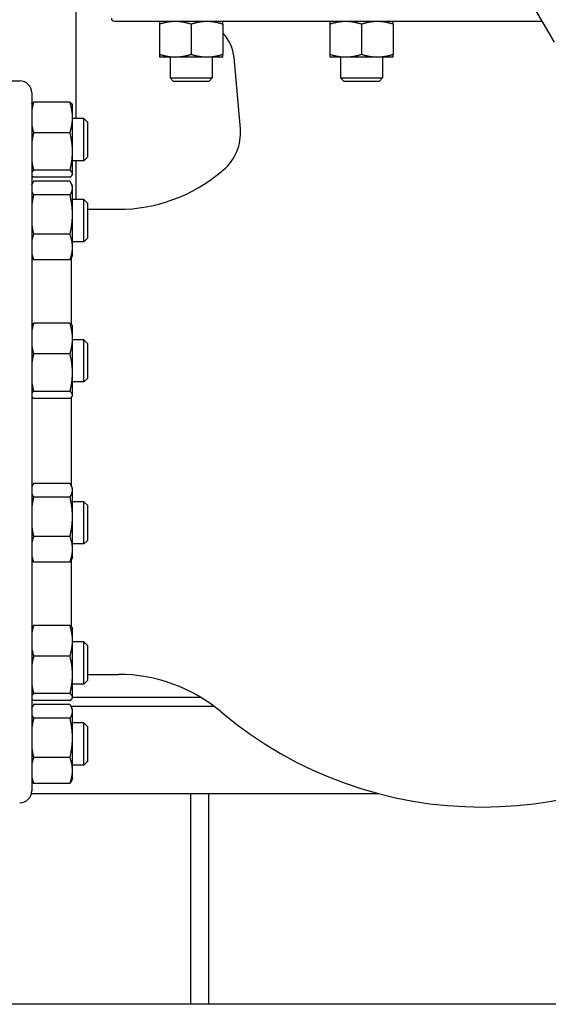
# Model space of a CAD drawing. Header units: inches. Extents: x 24 to 1128, y -74 to 748.
# Tile 92 of 256: x 280 to 291, y 309 to 329. Entities that reach past the tile are written whole.
import ezdxf

# ---------------------------------------------------------------- set-up
doc = ezdxf.new("R2010")
doc.units = ezdxf.units.IN
doc.header["$LTSCALE"] = 32
doc.header["$MEASUREMENT"] = 0
doc.layers.add('Visible (ANSI)', color=7, linetype='Continuous', lineweight=30)

msp = doc.modelspace()

# ---------------------------------------------------------------- linework, layer by layer
at = {"layer": 'Visible (ANSI)'}
for p, q in [((290.92293, 328.79844), (284.49214, 339.93688)), ((280.99623, 327.20868), (280.99623, 339.68016)), ((281.78964, 329.23316), (290.67194, 329.23316)), ((282.72614, 329.17457), (282.72614, 328.54176)), ((283.38214, 329.17457), (283.38214, 328.54176)), ((284.03814, 329.17457), (284.03814, 328.54176)), ((286.26458, 329.17457), (286.26458, 328.54176)), ((286.92058, 329.17457), (286.92058, 328.54176)), ((287.57658, 329.17457), (287.57658, 328.54176)), ((283.05414, 328.48316), (282.72614, 328.48316)), ((282.94464, 328.48316), (282.94464, 328.05481)), ((283.71014, 328.48316), (283.05414, 328.48316)), ((284.03814, 328.48316), (283.71014, 328.48316)), ((283.81964, 328.48316), (283.81964, 328.05481)), ((284.40341, 326.99553), (284.27369, 328.47824)), ((286.59258, 328.48316), (286.26458, 328.48316)), ((286.48308, 328.48316), (286.48308, 328.05481)), ((287.24858, 328.48316), (286.59258, 328.48316)), ((287.57658, 328.48316), (287.24858, 328.48316)), ((287.35808, 328.48316), (287.35808, 328.05481)), ((278.48164, 327.99266), (279.82264, 327.99266)), ((283.01079, 327.98866), (282.94464, 328.05481)), ((282.94464, 328.05481), (283.81964, 328.05481)), ((283.01079, 327.98866), (283.75349, 327.98866)), ((283.75349, 327.98866), (283.81964, 328.05481)), ((286.54923, 327.98866), (286.48308, 328.05481)), ((286.48308, 328.05481), (287.35808, 328.05481)), ((286.54923, 327.98866), (287.29193, 327.98866)), ((287.29193, 327.98866), (287.35808, 328.05481)), ((280.07264, 327.74266), (280.07264, 313.24266)), ((280.86678, 327.55171), (280.11151, 327.55171)), ((280.91864, 327.49018), (280.91339, 327.50144)), ((280.91864, 327.23405), (280.91864, 327.49018)), ((280.91864, 326.52614), (280.91864, 327.23405)), ((281.15573, 327.20868), (280.91864, 327.20868)), ((281.22864, 327.13576), (281.15573, 327.20868)), ((281.15573, 326.33368), (281.15573, 327.20868)), ((281.22864, 327.13576), (281.22864, 326.4066)), ((280.86678, 326.9164), (280.11151, 326.9164)), ((280.91864, 326.06327), (280.91864, 326.52614)), ((281.15573, 326.33368), (280.91864, 326.33368)), ((280.99623, 325.52636), (280.99623, 326.33368)), ((281.22864, 326.4066), (281.15573, 326.33368)), ((280.86678, 326.13588), (280.11151, 326.13588)), ((280.86678, 325.99066), (280.11151, 325.99066)), ((280.91864, 326.05218), (280.91339, 326.04092)), ((280.91864, 326.05218), (280.91864, 326.06327)), ((280.07264, 325.83574), (280.08099, 325.85364)), ((280.86678, 325.90629), (280.11151, 325.90629)), ((280.91864, 325.80786), (280.89729, 325.85364)), ((280.91864, 325.76481), (280.91864, 325.80786)), ((280.91864, 325.21462), (280.91864, 325.76481)), ((280.86678, 325.62334), (280.11151, 325.62334)), ((281.15573, 325.52636), (280.91864, 325.52636)), ((281.22864, 325.45344), (281.15573, 325.52636)), ((281.15573, 324.65136), (281.15573, 325.52636)), ((281.22864, 325.45344), (281.22864, 324.72427)), ((281.22864, 325.32448), (281.87116, 325.32448)), ((280.91864, 324.53867), (280.91864, 325.21462)), ((280.86678, 324.80591), (280.11151, 324.80591)), ((281.22864, 324.72427), (281.15573, 324.65136)), ((281.15573, 324.65136), (280.91864, 324.65136)), ((280.91864, 324.36986), (280.91864, 324.53867)), ((280.07264, 324.34198), (280.08099, 324.32407)), ((280.91864, 324.36986), (280.89729, 324.32407)), ((280.89964, 322.92584), (280.89964, 324.32911)), ((280.86678, 324.27143), (280.11151, 324.27143)), ((280.86678, 322.95551), (280.11151, 322.95551)), ((280.91864, 322.89399), (280.91339, 322.90525)), ((280.91864, 322.63786), (280.91864, 322.89399)), ((280.91864, 321.92994), (280.91864, 322.63786)), ((281.15573, 322.61249), (280.91864, 322.61249)), ((281.22864, 322.53957), (281.15573, 322.61249)), ((281.15573, 321.73749), (281.15573, 322.61249)), ((281.22864, 322.53957), (281.22864, 321.8104)), ((280.86678, 322.32021), (280.11151, 322.32021)), ((280.91864, 321.46707), (280.91864, 321.92994)), ((281.15573, 321.73749), (280.91864, 321.73749)), ((281.22864, 321.8104), (281.15573, 321.73749)), ((280.86678, 321.53968), (280.11151, 321.53968)), ((280.89964, 319.57009), (280.89964, 321.42414)), ((280.91864, 321.45599), (280.91339, 321.44473)), ((280.91864, 321.45599), (280.91864, 321.46707)), ((280.86678, 321.39446), (280.11151, 321.39446)), ((280.86678, 319.62777), (280.11151, 319.62777)), ((280.07264, 319.55722), (280.08099, 319.57513)), ((280.91864, 319.52934), (280.89729, 319.57513)), ((280.91864, 319.48629), (280.91864, 319.52934)), ((280.91864, 318.9361), (280.91864, 319.48629)), ((280.86678, 319.34482), (280.11151, 319.34482)), ((281.15573, 319.24784), (280.91864, 319.24784)), ((281.22864, 319.17492), (281.15573, 319.24784)), ((281.15573, 318.37284), (281.15573, 319.24784)), ((281.22864, 319.17492), (281.22864, 318.44576)), ((280.91864, 318.26015), (280.91864, 318.9361)), ((280.86678, 318.52739), (280.11151, 318.52739)), ((281.15573, 318.37284), (280.91864, 318.37284)), ((281.22864, 318.44576), (281.15573, 318.37284)), ((280.91864, 318.09134), (280.91864, 318.26015)), ((280.07264, 318.06346), (280.08099, 318.04555)), ((280.86678, 317.99291), (280.11151, 317.99291)), ((280.91864, 318.09134), (280.89729, 318.04555)), ((280.89964, 316.64732), (280.89964, 318.05059)), ((280.86678, 316.677), (280.11151, 316.677)), ((280.91864, 316.61547), (280.91339, 316.62673)), ((280.91864, 316.35934), (280.91864, 316.61547)), ((280.91864, 315.65143), (280.91864, 316.35934)), ((281.15573, 316.33397), (280.91864, 316.33397)), ((281.22864, 316.26105), (281.15573, 316.33397)), ((281.15573, 315.45897), (281.15573, 316.33397)), ((281.22864, 316.26105), (281.22864, 315.53189)), ((280.86678, 316.04169), (280.11151, 316.04169)), ((280.91864, 315.18855), (280.91864, 315.65143)), ((281.22864, 315.53189), (281.15573, 315.45897)), ((281.22864, 315.66085), (281.87116, 315.66085)), ((281.15573, 315.45897), (280.91864, 315.45897)), ((280.86678, 315.26116), (280.11151, 315.26116)), ((280.86678, 315.11594), (280.11151, 315.11594)), ((280.91864, 315.17747), (280.91339, 315.16621)), ((280.91864, 315.17747), (280.91864, 315.18855)), ((283.58847, 315.18016), (280.91864, 315.18016)), ((280.08756, 314.99216), (280.07264, 314.99216)), ((280.07264, 314.96102), (280.08099, 314.97893)), ((280.86678, 315.03158), (280.11151, 315.03158)), ((283.86537, 314.99216), (280.89072, 314.99216)), ((280.91864, 314.93315), (280.89729, 314.97893)), ((280.91864, 314.8901), (280.91864, 314.93315)), ((280.91864, 314.33991), (280.91864, 314.8901)), ((280.86678, 314.74863), (280.11151, 314.74863)), ((281.15573, 314.65165), (280.91864, 314.65165)), ((281.22864, 314.57873), (281.15573, 314.65165)), ((281.15573, 313.77665), (281.15573, 314.65165)), ((281.22864, 314.57873), (281.22864, 313.84956)), ((280.91864, 313.66395), (280.91864, 314.33991)), ((280.86678, 313.93119), (280.11151, 313.93119)), ((281.22864, 313.84956), (281.15573, 313.77665)), ((281.15573, 313.77665), (280.91864, 313.77665)), ((280.91864, 313.49515), (280.91864, 313.66395)), ((280.07264, 313.46727), (280.08099, 313.44936)), ((280.91864, 313.49515), (280.89729, 313.44936)), ((280.86678, 313.39672), (280.11151, 313.39672)), ((287.28705, 313.18016), (280.06471, 313.18016)), ((283.37123, 313.18016), (283.37123, 308.80516)), ((283.74623, 308.80516), (283.74623, 313.18016)), ((303.15364, 308.80516), (226.96614, 308.80516))]:
    msp.add_line(p, q, dxfattribs=at)
for centre, radius, start, end in [((281.78964, 329.29616), 0.063, 180, 270), ((283.44984, 328.40616), 0.827, 5, 44.654126), ((279.82264, 327.74266), 0.25, 0, 90), ((283.40722, 326.90837), 1, 309.711297, 5), ((289.42264, 319.66566), 8.415, 129.711297, 130.102696), ((281.87116, 328.63248), 3.308, 270, 310.102697), ((280.57264, 325.855), 0.5, 180, 182.123617), ((281.87116, 312.35285), 3.308, 49.897303, 90), ((280.57264, 315.13033), 0.5, 177.456316, 180), ((289.42264, 321.31966), 8.415, 229.897304, 310.102697), ((279.82264, 313.24266), 0.25, 270, 0)]:
    msp.add_arc(centre, radius, start, end, dxfattribs=at)
for points, weights in [([(282.72614, 329.23316), (282.72614, 329.23316), (282.72614, 329.17457)], [1, 1.04314139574, 1.01001874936]), ([(282.72614, 329.17457), (282.90191, 329.23316), (283.05414, 329.23316)], [1.01001874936, 1.04314139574, 1]), ([(283.05414, 329.23316), (283.20636, 329.23316), (283.38214, 329.17457)], [1, 1.04314139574, 1.01001874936]), ([(283.38214, 329.17457), (283.55791, 329.23316), (283.71014, 329.23316)], [1.01001874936, 1.04314139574, 1]), ([(283.71014, 329.23316), (283.86236, 329.23316), (284.03814, 329.17457)], [1, 1.04314139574, 1.01001874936]), ([(284.03814, 329.17457), (284.03814, 329.22885), (284.03814, 329.23283)], [1.01001874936, 1.04063161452, 1.00609998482]), ([(286.26458, 329.23316), (286.26458, 329.23316), (286.26458, 329.17457)], [1, 1.04314139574, 1.01001874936]), ([(286.26458, 329.17457), (286.44036, 329.23316), (286.59258, 329.23316)], [1.01001874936, 1.04314139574, 1]), ([(286.59258, 329.23316), (286.74481, 329.23316), (286.92058, 329.17457)], [1, 1.04314139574, 1.01001874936]), ([(286.92058, 329.17457), (287.09636, 329.23316), (287.24858, 329.23316)], [1.01001874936, 1.04314139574, 1]), ([(287.24858, 329.23316), (287.40081, 329.23316), (287.57658, 329.17457)], [1, 1.04314139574, 1.01001874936]), ([(287.57658, 329.17457), (287.57658, 329.23316), (287.57658, 329.23316)], [1.01001874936, 1.04314139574, 1]), ([(282.72614, 328.54176), (282.72614, 328.48316), (282.72614, 328.48316)], [1.01001874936, 1.04314139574, 1]), ([(283.05414, 328.48316), (282.90191, 328.48316), (282.72614, 328.54176)], [1, 1.04314139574, 1.01001874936]), ([(283.38214, 328.54176), (283.20636, 328.48316), (283.05414, 328.48316)], [1.01001874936, 1.04314139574, 1]), ([(283.71014, 328.48316), (283.55791, 328.48316), (283.38214, 328.54176)], [1, 1.04314139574, 1.01001874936]), ([(284.03814, 328.54176), (283.86236, 328.48316), (283.71014, 328.48316)], [1.01001874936, 1.04314139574, 1]), ([(284.03814, 328.48316), (284.03814, 328.48316), (284.03814, 328.54176)], [1, 1.04314139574, 1.01001874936]), ([(286.26458, 328.54176), (286.26458, 328.48316), (286.26458, 328.48316)], [1.01001874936, 1.04314139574, 1]), ([(286.59258, 328.48316), (286.44036, 328.48316), (286.26458, 328.54176)], [1, 1.04314139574, 1.01001874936]), ([(286.92058, 328.54176), (286.74481, 328.48316), (286.59258, 328.48316)], [1.01001874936, 1.04314139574, 1]), ([(287.24858, 328.48316), (287.09636, 328.48316), (286.92058, 328.54176)], [1, 1.04314139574, 1.01001874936]), ([(287.57658, 328.54176), (287.40081, 328.48316), (287.24858, 328.48316)], [1.01001874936, 1.04314139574, 1]), ([(287.57658, 328.48316), (287.57658, 328.48316), (287.57658, 328.54176)], [1, 1.04314139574, 1.01001874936]), ([(280.11151, 327.55171), (280.08537, 327.46592), (280.07264, 327.38875)], [1, 1.01877372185, 1.01897523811]), ([(280.07264, 327.51446), (280.08537, 327.5321), (280.11151, 327.55171)], [1.01897523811, 1.01877372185, 1]), ([(280.91864, 327.23405), (280.91864, 327.38148), (280.86678, 327.55171)], [1, 1.0379548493, 1]), ([(280.86678, 327.55171), (280.90243, 327.52496), (280.91339, 327.50144)], [1, 1.02578038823, 1.01653872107]), ([(280.86678, 326.9164), (280.91864, 327.08663), (280.91864, 327.23405)], [1, 1.0379548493, 1]), ([(280.07264, 327.07936), (280.08537, 327.00219), (280.11151, 326.9164)], [1.01897523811, 1.01877372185, 1]), ([(280.11151, 326.9164), (280.08537, 326.81101), (280.07264, 326.71619)], [1, 1.01877372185, 1.01897523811]), ([(280.91864, 326.52614), (280.91864, 326.70726), (280.86678, 326.9164)], [1, 1.0379548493, 1]), ([(280.07264, 326.33609), (280.08537, 326.24127), (280.11151, 326.13588)], [1.01897523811, 1.01877372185, 1]), ([(280.86678, 326.13588), (280.91864, 326.34502), (280.91864, 326.52614)], [1, 1.0379548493, 1]), ([(280.11151, 326.13588), (280.08537, 326.11627), (280.07264, 326.09863)], [1, 1.01877372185, 1.01897523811]), ([(280.91864, 326.06327), (280.91864, 326.09696), (280.86678, 326.13588)], [1, 1.0379548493, 1]), ([(280.07264, 326.02791), (280.08537, 326.01027), (280.11151, 325.99066)], [1.01897523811, 1.01877372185, 1]), ([(280.86678, 325.99066), (280.91864, 326.02957), (280.91864, 326.06327)], [1, 1.0379548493, 1]), ([(280.11151, 325.90629), (280.08537, 325.86808), (280.07264, 325.83371)], [1, 1.01877372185, 1.01897523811]), ([(280.91864, 325.76481), (280.91864, 325.83047), (280.86678, 325.90629)], [1, 1.0379548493, 1]), ([(280.86678, 325.62334), (280.91864, 325.69915), (280.91864, 325.76481)], [1, 1.0379548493, 1]), ([(280.07264, 325.69592), (280.08537, 325.66154), (280.11151, 325.62334)], [1.01897523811, 1.01877372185, 1]), ([(280.11151, 325.62334), (280.08537, 325.51296), (280.07264, 325.41366)], [1, 1.01877372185, 1.01897523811]), ([(280.91864, 325.21462), (280.91864, 325.40431), (280.86678, 325.62334)], [1, 1.0379548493, 1]), ([(280.86678, 324.80591), (280.91864, 325.02494), (280.91864, 325.21462)], [1, 1.0379548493, 1]), ([(280.07264, 325.01558), (280.08537, 324.91629), (280.11151, 324.80591)], [1.01897523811, 1.01877372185, 1]), ([(280.11151, 324.80591), (280.08537, 324.73373), (280.07264, 324.66881)], [1, 1.01877372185, 1.01897523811]), ([(280.91864, 324.53867), (280.91864, 324.66269), (280.86678, 324.80591)], [1, 1.0379548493, 1]), ([(280.86678, 324.27143), (280.91864, 324.41464), (280.91864, 324.53867)], [1, 1.0379548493, 1]), ([(280.07264, 324.40853), (280.08537, 324.3436), (280.11151, 324.27143)], [1.01897523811, 1.01877372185, 1]), ([(280.11151, 324.27143), (280.09277, 324.29883), (280.08099, 324.32407)], [1, 1.01339325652, 1.01733426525]), ([(280.89729, 324.32407), (280.88552, 324.29883), (280.86678, 324.27143)], [1.01733426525, 1.01339325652, 1]), ([(280.07264, 322.91826), (280.08537, 322.9359), (280.11151, 322.95551)], [1.01897523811, 1.01877372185, 1]), ([(280.11151, 322.95551), (280.08537, 322.86973), (280.07264, 322.79255)], [1, 1.01877372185, 1.01897523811]), ([(280.86678, 322.95551), (280.90243, 322.92877), (280.91339, 322.90525)], [1, 1.02578038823, 1.01653872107]), ([(280.91864, 322.63786), (280.91864, 322.78528), (280.86678, 322.95551)], [1, 1.0379548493, 1]), ([(280.07264, 322.48317), (280.08537, 322.40599), (280.11151, 322.32021)], [1.01897523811, 1.01877372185, 1]), ([(280.86678, 322.32021), (280.91864, 322.49044), (280.91864, 322.63786)], [1, 1.0379548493, 1]), ([(280.11151, 322.32021), (280.08537, 322.21481), (280.07264, 322.12)], [1, 1.01877372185, 1.01897523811]), ([(280.91864, 321.92994), (280.91864, 322.11107), (280.86678, 322.32021)], [1, 1.0379548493, 1]), ([(280.86678, 321.53968), (280.91864, 321.74882), (280.91864, 321.92994)], [1, 1.0379548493, 1]), ([(280.07264, 321.73989), (280.08537, 321.64508), (280.11151, 321.53968)], [1.01897523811, 1.01877372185, 1]), ([(280.11151, 321.53968), (280.08537, 321.52007), (280.07264, 321.50243)], [1, 1.01877372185, 1.01897523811]), ([(280.07264, 321.43171), (280.08537, 321.41407), (280.11151, 321.39446)], [1.01897523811, 1.01877372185, 1]), ([(280.91864, 321.46707), (280.91864, 321.50077), (280.86678, 321.53968)], [1, 1.0379548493, 1]), ([(280.86678, 321.39446), (280.91864, 321.43337), (280.91864, 321.46707)], [1, 1.0379548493, 1]), ([(280.11151, 319.62777), (280.08537, 319.58956), (280.07264, 319.55519)], [1, 1.01877372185, 1.01897523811]), ([(280.91864, 319.48629), (280.91864, 319.55195), (280.86678, 319.62777)], [1, 1.0379548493, 1]), ([(280.07264, 319.4174), (280.08537, 319.38303), (280.11151, 319.34482)], [1.01897523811, 1.01877372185, 1]), ([(280.86678, 319.34482), (280.91864, 319.42064), (280.91864, 319.48629)], [1, 1.0379548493, 1]), ([(280.11151, 319.34482), (280.08537, 319.23444), (280.07264, 319.13514)], [1, 1.01877372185, 1.01897523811]), ([(280.91864, 318.9361), (280.91864, 319.12579), (280.86678, 319.34482)], [1, 1.0379548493, 1]), ([(280.86678, 318.52739), (280.91864, 318.74642), (280.91864, 318.9361)], [1, 1.0379548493, 1]), ([(280.07264, 318.73707), (280.08537, 318.63777), (280.11151, 318.52739)], [1.01897523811, 1.01877372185, 1]), ([(280.11151, 318.52739), (280.08537, 318.45522), (280.07264, 318.39029)], [1, 1.01877372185, 1.01897523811]), ([(280.91864, 318.26015), (280.91864, 318.38418), (280.86678, 318.52739)], [1, 1.0379548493, 1]), ([(280.86678, 317.99291), (280.91864, 318.13612), (280.91864, 318.26015)], [1, 1.0379548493, 1]), ([(280.07264, 318.13001), (280.08537, 318.06508), (280.11151, 317.99291)], [1.01897523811, 1.01877372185, 1]), ([(280.11151, 317.99291), (280.09277, 318.02031), (280.08099, 318.04555)], [1, 1.01339325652, 1.01733426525]), ([(280.89729, 318.04555), (280.88552, 318.02031), (280.86678, 317.99291)], [1.01733426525, 1.01339325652, 1]), ([(280.07264, 316.63975), (280.08537, 316.65739), (280.11151, 316.677)], [1.01897523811, 1.01877372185, 1]), ([(280.11151, 316.677), (280.08537, 316.59121), (280.07264, 316.51403)], [1, 1.01877372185, 1.01897523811]), ([(280.86678, 316.677), (280.90243, 316.65025), (280.91339, 316.62673)], [1, 1.02578038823, 1.01653872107]), ([(280.91864, 316.35934), (280.91864, 316.50677), (280.86678, 316.677)], [1, 1.0379548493, 1]), ([(280.86678, 316.04169), (280.91864, 316.21192), (280.91864, 316.35934)], [1, 1.0379548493, 1]), ([(280.07264, 316.20465), (280.08537, 316.12748), (280.11151, 316.04169)], [1.01897523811, 1.01877372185, 1]), ([(280.11151, 316.04169), (280.08537, 315.93629), (280.07264, 315.84148)], [1, 1.01877372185, 1.01897523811]), ([(280.91864, 315.65143), (280.91864, 315.83255), (280.86678, 316.04169)], [1, 1.0379548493, 1]), ([(280.86678, 315.26116), (280.91864, 315.47031), (280.91864, 315.65143)], [1, 1.0379548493, 1]), ([(280.07264, 315.46137), (280.08537, 315.36656), (280.11151, 315.26116)], [1.01897523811, 1.01877372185, 1]), ([(280.11151, 315.26116), (280.08537, 315.24155), (280.07264, 315.22391)], [1, 1.01877372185, 1.01897523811]), ([(280.07264, 315.15319), (280.08537, 315.13555), (280.11151, 315.11594)], [1.01897523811, 1.01877372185, 1]), ([(280.91864, 315.18855), (280.91864, 315.22225), (280.86678, 315.26116)], [1, 1.0379548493, 1]), ([(280.86678, 315.11594), (280.91864, 315.15486), (280.91864, 315.18855)], [1, 1.0379548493, 1]), ([(280.11151, 315.03158), (280.08537, 314.99337), (280.07264, 314.959)], [1, 1.01877372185, 1.01897523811]), ([(280.91864, 314.8901), (280.91864, 314.95576), (280.86678, 315.03158)], [1, 1.0379548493, 1]), ([(280.86678, 314.74863), (280.91864, 314.82444), (280.91864, 314.8901)], [1, 1.0379548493, 1]), ([(280.07264, 314.8212), (280.08537, 314.78683), (280.11151, 314.74863)], [1.01897523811, 1.01877372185, 1]), ([(280.11151, 314.74863), (280.08537, 314.63825), (280.07264, 314.53895)], [1, 1.01877372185, 1.01897523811]), ([(280.91864, 314.33991), (280.91864, 314.5296), (280.86678, 314.74863)], [1, 1.0379548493, 1]), ([(280.86678, 313.93119), (280.91864, 314.15022), (280.91864, 314.33991)], [1, 1.0379548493, 1]), ([(280.07264, 314.14087), (280.08537, 314.04157), (280.11151, 313.93119)], [1.01897523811, 1.01877372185, 1]), ([(280.11151, 313.93119), (280.08537, 313.85902), (280.07264, 313.7941)], [1, 1.01877372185, 1.01897523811]), ([(280.91864, 313.66395), (280.91864, 313.78798), (280.86678, 313.93119)], [1, 1.0379548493, 1]), ([(280.86678, 313.39672), (280.91864, 313.53993), (280.91864, 313.66395)], [1, 1.0379548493, 1]), ([(280.07264, 313.53381), (280.08537, 313.46889), (280.11151, 313.39672)], [1.01897523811, 1.01877372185, 1]), ([(280.11151, 313.39672), (280.09277, 313.42412), (280.08099, 313.44936)], [1, 1.01339325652, 1.01733426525]), ([(280.89729, 313.44936), (280.88552, 313.42412), (280.86678, 313.39672)], [1.01733426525, 1.01339325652, 1])]:
    msp.add_rational_spline(points, weights, degree=2, dxfattribs=at)

doc.saveas('drawing.dxf')
